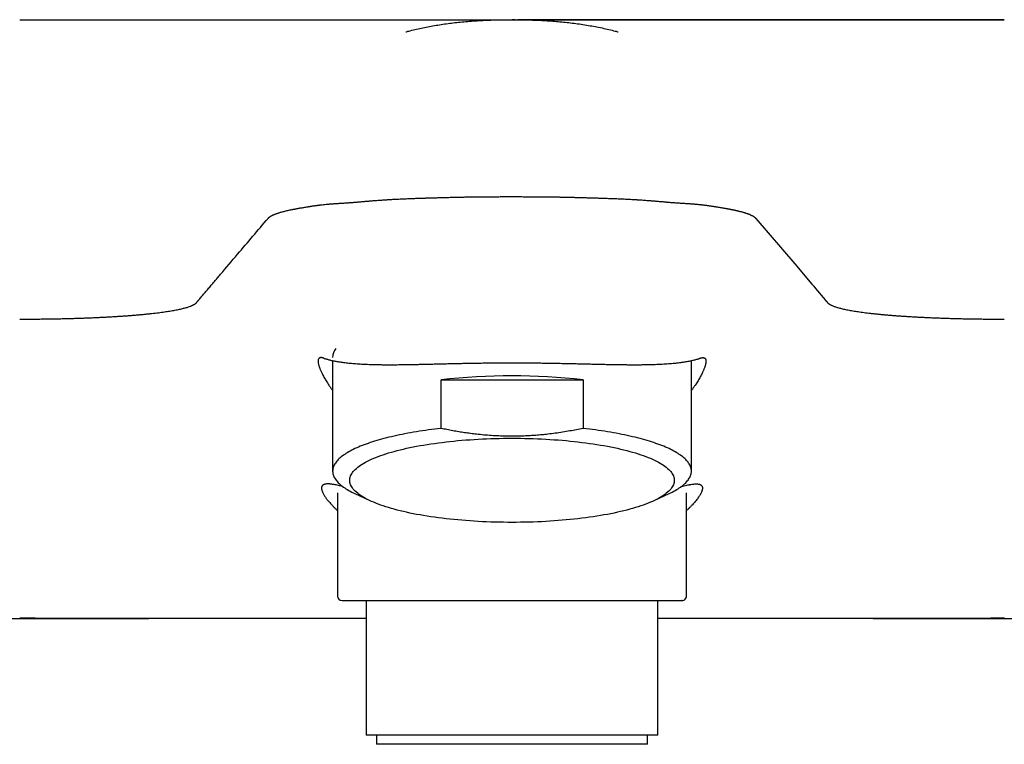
# Model space of a CAD drawing. Header units: millimetres. Extents: x 8 to 865, y 12 to 373.
# Tile 6 of 14: x 413 to 479, y 315 to 363. Entities that reach past the tile are written whole.
import ezdxf

# ---------------------------------------------------------------- set-up
doc = ezdxf.new("R2010")
doc.units = ezdxf.units.MM

msp = doc.modelspace()

# ---------------------------------------------------------------- linework, layer by layer
at = {"color": 7, "linetype": 'Continuous', "lineweight": 30}
for p, q in [((413.129, 363), (478.871, 363)), ((442.915, 362.998), (445.79, 362.996)), ((449.085, 362.998), (446.388, 362.996)), ((434.024, 340.229), (434.024, 332.847)), ((457.976, 332.847), (457.976, 340.229)), ((441.26, 335.699), (441.26, 338.954)), ((441.26, 338.954), (450.74, 338.954)), ((450.74, 338.954), (450.74, 335.699)), ((434.35, 331.406), (434.35, 324.5)), ((435.516, 331.345), (436.517, 330.875)), ((455.483, 330.875), (456.484, 331.345)), ((457.65, 324.5), (457.65, 331.403)), ((436.263, 324.2), (436.263, 315.2)), ((455.737, 315.2), (455.737, 324.2)), ((371.452, 323), (421.75, 323)), ((436.263, 323), (422.172, 323)), ((469.828, 323), (455.737, 323)), ((470.116, 323), (520.551, 323)), ((455.737, 315.2), (436.263, 315.2)), ((436.962, 315.2), (436.962, 314.6)), ((455.038, 314.6), (455.038, 315.2)), ((455.038, 314.6), (436.962, 314.6))]:
    msp.add_line(p, q, dxfattribs=at)
at = {"color": 7, "linetype": 'Continuous', "lineweight": 30, "flags": 128}
for points in [[(462.29, 349.727), (464.877, 346.683), (466.015, 345.343), (466.142, 345.193), (466.27, 345.043), (466.397, 344.892), (466.524, 344.742), (466.652, 344.591), (466.779, 344.441), (466.906, 344.291)], [(441.26, 335.699), (441.048, 335.675), (440.837, 335.65), (440.628, 335.623), (440.422, 335.596), (440.217, 335.567), (440.015, 335.537), (439.815, 335.507), (439.617, 335.475), (439.422, 335.443), (439.229, 335.409), (439.039, 335.374), (438.851, 335.339), (438.666, 335.303), (438.484, 335.265), (438.304, 335.227), (438.128, 335.188), (437.954, 335.148), (437.783, 335.107), (437.616, 335.065), (437.452, 335.022), (437.291, 334.979), (437.133, 334.935), (436.978, 334.89), (436.827, 334.844), (436.68, 334.797), (436.536, 334.75), (436.395, 334.702), (436.258, 334.654), (436.125, 334.604), (435.995, 334.554), (435.869, 334.504), (435.747, 334.452), (435.629, 334.4), (435.515, 334.348), (435.405, 334.295), (435.298, 334.241), (435.196, 334.187), (435.098, 334.133), (435.004, 334.078), (434.914, 334.022), (434.828, 333.966), (434.747, 333.91), (434.669, 333.853), (434.596, 333.796), (434.527, 333.738), (434.463, 333.68), (434.403, 333.622), (434.347, 333.563), (434.296, 333.505), (434.249, 333.446), (434.206, 333.386), (434.168, 333.327), (434.134, 333.267), (434.105, 333.208), (434.08, 333.148), (434.06, 333.088), (434.044, 333.028), (434.033, 332.967), (434.026, 332.907), (434.024, 332.847), (434.026, 332.787), (434.033, 332.726), (434.044, 332.666), (434.06, 332.606), (434.08, 332.546), (434.105, 332.486), (434.134, 332.426), (434.168, 332.367), (434.206, 332.307), (434.249, 332.248), (434.296, 332.189), (434.347, 332.13), (434.403, 332.072), (434.463, 332.014), (434.527, 331.956), (434.596, 331.898), (434.669, 331.841), (434.747, 331.784), (434.828, 331.728), (434.914, 331.672), (435.004, 331.616), (435.098, 331.561), (435.196, 331.507), (435.298, 331.452), (435.405, 331.399), (435.515, 331.346), (435.516, 331.345)], [(456.484, 331.345), (456.485, 331.346), (456.595, 331.399), (456.702, 331.452), (456.804, 331.507), (456.902, 331.561), (456.996, 331.616), (457.086, 331.672), (457.172, 331.728), (457.253, 331.784), (457.331, 331.841), (457.404, 331.898), (457.473, 331.956), (457.537, 332.014), (457.597, 332.072), (457.653, 332.13), (457.704, 332.189), (457.751, 332.248), (457.794, 332.307), (457.832, 332.367), (457.866, 332.426), (457.895, 332.486), (457.92, 332.546), (457.94, 332.606), (457.956, 332.666), (457.967, 332.726), (457.974, 332.787), (457.976, 332.847), (457.974, 332.907), (457.967, 332.967), (457.956, 333.028), (457.94, 333.088), (457.92, 333.148), (457.895, 333.208), (457.866, 333.267), (457.832, 333.327), (457.794, 333.386), (457.751, 333.446), (457.704, 333.505), (457.653, 333.563), (457.597, 333.622), (457.537, 333.68), (457.473, 333.738), (457.404, 333.796), (457.331, 333.853), (457.253, 333.91), (457.172, 333.966), (457.086, 334.022), (456.996, 334.078), (456.902, 334.133), (456.804, 334.187), (456.702, 334.241), (456.595, 334.295), (456.485, 334.348), (456.371, 334.4), (456.253, 334.452), (456.131, 334.504), (456.005, 334.554), (455.875, 334.604), (455.742, 334.654), (455.605, 334.702), (455.464, 334.75), (455.32, 334.797), (455.173, 334.844), (455.022, 334.89), (454.867, 334.935), (454.709, 334.979), (454.548, 335.022), (454.384, 335.065), (454.217, 335.107), (454.046, 335.148), (453.872, 335.188), (453.696, 335.227), (453.516, 335.265), (453.334, 335.303), (453.149, 335.339), (452.961, 335.374), (452.771, 335.409), (452.578, 335.443), (452.383, 335.475), (452.185, 335.507), (451.985, 335.537), (451.783, 335.567), (451.578, 335.596), (451.372, 335.623), (451.163, 335.65), (450.952, 335.675), (450.74, 335.699)], [(456.833, 332.234), (456.829, 332.16), (456.818, 332.087), (456.8, 332.013), (456.774, 331.94), (456.74, 331.867), (456.7, 331.794), (456.652, 331.722), (456.596, 331.649), (456.534, 331.578), (456.464, 331.506), (456.387, 331.436), (456.303, 331.365), (456.212, 331.296), (456.114, 331.227), (456.008, 331.158), (455.897, 331.091), (455.778, 331.024), (455.652, 330.958), (455.52, 330.893), (455.382, 330.829), (455.237, 330.766), (455.085, 330.703), (454.928, 330.642), (454.764, 330.582), (454.594, 330.523), (454.419, 330.465), (454.238, 330.409), (454.051, 330.354), (453.858, 330.3), (453.66, 330.247), (453.457, 330.196), (453.249, 330.146), (453.036, 330.097), (452.817, 330.05), (452.595, 330.005), (452.368, 329.961), (452.136, 329.918), (451.9, 329.877), (451.66, 329.838), (451.417, 329.8), (451.169, 329.764), (450.918, 329.73), (450.664, 329.698), (450.406, 329.667), (450.146, 329.638), (449.882, 329.611), (449.616, 329.585), (449.348, 329.561), (449.077, 329.54), (448.804, 329.52), (448.529, 329.502), (448.252, 329.485), (447.974, 329.471), (447.695, 329.458), (447.414, 329.448), (447.132, 329.439), (446.85, 329.433), (446.567, 329.428), (446.284, 329.425), (446, 329.424), (445.716, 329.425), (445.433, 329.428), (445.15, 329.433), (444.868, 329.439), (444.586, 329.448), (444.305, 329.458), (444.026, 329.471), (443.748, 329.485), (443.471, 329.502), (443.196, 329.52), (442.923, 329.54), (442.652, 329.561), (442.384, 329.585), (442.118, 329.611), (441.854, 329.638), (441.594, 329.667), (441.336, 329.698), (441.082, 329.73), (440.831, 329.764), (440.583, 329.8), (440.34, 329.838), (440.1, 329.877), (439.864, 329.918), (439.632, 329.961), (439.405, 330.005), (439.183, 330.05), (438.964, 330.097), (438.751, 330.146), (438.543, 330.196), (438.34, 330.247), (438.142, 330.3), (437.949, 330.354), (437.762, 330.409), (437.581, 330.465), (437.406, 330.523), (437.236, 330.582), (437.072, 330.642), (436.915, 330.703), (436.763, 330.766), (436.618, 330.829), (436.48, 330.893), (436.348, 330.958), (436.222, 331.024), (436.103, 331.091), (435.992, 331.158), (435.886, 331.227), (435.788, 331.296), (435.697, 331.365), (435.613, 331.436), (435.536, 331.506), (435.466, 331.578), (435.404, 331.649), (435.348, 331.722), (435.3, 331.794), (435.26, 331.867), (435.226, 331.94), (435.2, 332.013), (435.182, 332.087), (435.171, 332.16), (435.167, 332.234), (435.171, 332.307), (435.182, 332.381), (435.2, 332.454), (435.226, 332.527), (435.26, 332.6), (435.3, 332.673), (435.348, 332.746), (435.404, 332.818), (435.466, 332.89), (435.536, 332.961), (435.613, 333.032), (435.697, 333.102), (435.788, 333.172), (435.886, 333.241), (435.992, 333.309), (436.103, 333.376), (436.222, 333.443), (436.348, 333.509), (436.48, 333.574), (436.618, 333.639), (436.763, 333.702), (436.915, 333.764), (437.072, 333.825), (437.236, 333.885), (437.406, 333.944), (437.581, 334.002), (437.762, 334.058), (437.949, 334.114), (438.142, 334.168), (438.34, 334.22), (438.543, 334.272), (438.751, 334.322), (438.964, 334.37), (439.183, 334.417), (439.405, 334.463), (439.632, 334.507), (439.864, 334.549), (440.1, 334.59), (440.34, 334.629), (440.583, 334.667), (440.831, 334.703), (441.082, 334.737), (441.336, 334.77), (441.594, 334.8), (441.854, 334.829), (442.118, 334.857), (442.384, 334.882), (442.652, 334.906), (442.923, 334.928), (443.196, 334.948), (443.471, 334.966), (443.748, 334.982), (444.026, 334.996), (444.305, 335.009), (444.586, 335.019), (444.868, 335.028), (445.15, 335.035), (445.433, 335.04), (445.716, 335.042), (446, 335.043), (446.284, 335.042), (446.567, 335.04), (446.85, 335.035), (447.132, 335.028), (447.414, 335.019), (447.695, 335.009), (447.974, 334.996), (448.252, 334.982), (448.529, 334.966), (448.804, 334.948), (449.077, 334.928), (449.348, 334.906), (449.616, 334.882), (449.882, 334.857), (450.146, 334.829), (450.406, 334.8), (450.664, 334.77), (450.918, 334.737), (451.169, 334.703), (451.417, 334.667), (451.66, 334.629), (451.9, 334.59), (452.136, 334.549), (452.368, 334.507), (452.595, 334.463), (452.817, 334.417), (453.036, 334.37), (453.249, 334.322), (453.457, 334.272), (453.66, 334.22), (453.858, 334.168), (454.051, 334.114), (454.238, 334.058), (454.419, 334.002), (454.594, 333.944), (454.764, 333.885), (454.928, 333.825), (455.085, 333.764), (455.237, 333.702), (455.382, 333.639), (455.52, 333.574), (455.652, 333.509), (455.778, 333.443), (455.897, 333.376), (456.008, 333.309), (456.114, 333.241), (456.212, 333.172), (456.303, 333.102), (456.387, 333.032), (456.464, 332.961), (456.534, 332.89), (456.596, 332.818), (456.652, 332.746), (456.7, 332.673), (456.74, 332.6), (456.774, 332.527), (456.8, 332.454), (456.818, 332.381), (456.829, 332.307), (456.833, 332.234)]]:
    msp.add_lwpolyline(points, dxfattribs=at)
at = {"color": 7, "linetype": 'Continuous', "lineweight": 30}
for centre, radius, start, end in [((435.021, 340.414), 0.997, 141.54782, 178.08947), ((446, 295.088), 44.122, 83.83294, 96.16706), ((434.65, 324.5), 0.3, 180, 270), ((457.35, 324.5), 0.3, 270, 292.47091), ((457.345, 324.51), 0.311, 292.62641, 302.36932), ((457.35, 324.5), 0.3, 302.56629, 0)]:
    msp.add_arc(centre, radius, start, end, dxfattribs=at)
for points, knots in [([(413.129, 362.999), (413.31, 362.999), (413.671, 362.999), (414.212, 362.999), (414.755, 362.999), (415.299, 362.999), (415.843, 362.999), (416.367, 362.999), (416.87, 362.999), (417.352, 362.999), (417.736, 362.999), (418.023, 362.999), (418.213, 362.999), (418.403, 362.999), (418.594, 362.999), (418.784, 362.999), (419.088, 362.999), (419.505, 362.999), (420.033, 362.999), (420.56, 362.999), (421.085, 362.999), (421.608, 362.999), (422.093, 362.999), (422.539, 362.999), (422.947, 362.999), (423.353, 362.999), (423.759, 362.999), (424.164, 362.999), (424.621, 362.999), (425.129, 362.999), (425.685, 362.999), (426.235, 362.999), (426.781, 362.999), (427.321, 362.999), (427.846, 362.999), (428.356, 362.999), (428.851, 362.999), (429.342, 362.999), (429.827, 362.999), (430.306, 362.999), (430.779, 362.999), (431.244, 362.999), (431.703, 362.999), (432.154, 362.999), (432.547, 362.999), (432.884, 362.998), (433.168, 362.998), (433.448, 362.998), (433.726, 362.998), (434.001, 362.998), (434.314, 362.998), (434.665, 362.998), (435.049, 362.998), (435.425, 362.998), (435.792, 362.998), (436.151, 362.998), (436.464, 362.998), (436.733, 362.998), (436.961, 362.998), (437.184, 362.998), (437.404, 362.998), (437.621, 362.998), (437.833, 362.998), (438.078, 362.998), (438.351, 362.998), (438.65, 362.998), (438.939, 362.998), (439.219, 362.998), (439.488, 362.998), (439.719, 362.998), (439.915, 362.998), (440.08, 362.998), (440.239, 362.998), (440.395, 362.998), (440.546, 362.998), (440.692, 362.998), (440.858, 362.998), (441.04, 362.998), (441.235, 362.998), (441.418, 362.998), (441.591, 362.998), (441.752, 362.998), (441.897, 362.998), (442.026, 362.998), (442.141, 362.998), (442.226, 362.998), (442.286, 362.998), (442.324, 362.998), (442.361, 362.998), (442.396, 362.998), (442.43, 362.998), (442.472, 362.998), (442.519, 362.998), (442.57, 362.998), (442.616, 362.998), (442.657, 362.998), (442.689, 362.998), (442.716, 362.998), (442.738, 362.998), (442.757, 362.998), (442.772, 362.998), (442.784, 362.998), (442.793, 362.998), (442.797, 362.998), (442.798, 362.998), (442.8, 362.998), (442.801, 362.998), (442.803, 362.998), (442.813, 362.998), (442.823, 362.998), (442.834, 362.998), (442.838, 362.998), (442.842, 362.998), (442.853, 362.998), (442.862, 362.998), (442.87, 362.998), (442.87, 362.998), (442.871, 362.998), (442.872, 362.998), (442.873, 362.998), (442.874, 362.998), (442.876, 362.998), (442.879, 362.998), (442.882, 362.998), (442.885, 362.998), (442.888, 362.998), (442.892, 362.998), (442.896, 362.998), (442.9, 362.998), (442.904, 362.998), (442.908, 362.998), (442.911, 362.998), (442.913, 362.998), (442.914, 362.998), (442.915, 362.998)], [0, 0, 0, 0, 0.011649, 0.023326, 0.035034, 0.04678, 0.058567, 0.070402, 0.080859, 0.091359, 0.101907, 0.106064, 0.110229, 0.114402, 0.118583, 0.122772, 0.126971, 0.138689, 0.150423, 0.162177, 0.173954, 0.185759, 0.197596, 0.206921, 0.21627, 0.225644, 0.235046, 0.244478, 0.25394, 0.267183, 0.280421, 0.293657, 0.306898, 0.320149, 0.333413, 0.345937, 0.358481, 0.371051, 0.383649, 0.396236, 0.408795, 0.421331, 0.433847, 0.446348, 0.458838, 0.467012, 0.475184, 0.483355, 0.491527, 0.4997, 0.507877, 0.519871, 0.531825, 0.543741, 0.555624, 0.567478, 0.579306, 0.587259, 0.595204, 0.603141, 0.611072, 0.618998, 0.62692, 0.634839, 0.646839, 0.658795, 0.670713, 0.682597, 0.694452, 0.706281, 0.714236, 0.722182, 0.730123, 0.738058, 0.745989, 0.753918, 0.761846, 0.773809, 0.785736, 0.797631, 0.8095, 0.821347, 0.833177, 0.843577, 0.853972, 0.864364, 0.868447, 0.87253, 0.876614, 0.880698, 0.884784, 0.888871, 0.896202, 0.903373, 0.910383, 0.917235, 0.923825, 0.928759, 0.933918, 0.939302, 0.942979, 0.946754, 0.950157, 0.950608, 0.951061, 0.951515, 0.95197, 0.952426, 0.952884, 0.962069, 0.9639, 0.965739, 0.967587, 0.969151, 0.979832, 0.98035, 0.980577, 0.98085, 0.98117, 0.981537, 0.98195, 0.98311, 0.98453, 0.985703, 0.987008, 0.988447, 0.990018, 0.991512, 0.993527, 0.995302, 0.996837, 0.998132, 0.999186, 1, 1, 1, 1]), ([(438.902, 362.181), (438.969, 362.199), (439.175, 362.256), (439.523, 362.342), (439.949, 362.439), (440.383, 362.527), (440.824, 362.608), (441.273, 362.681), (441.73, 362.746), (442.194, 362.804), (442.673, 362.855), (443.167, 362.898), (443.677, 362.935), (444.194, 362.963), (444.719, 362.983), (445.252, 362.995), (445.61, 362.996), (445.79, 362.997)], [0, 0, 0, 0, 0.030081, 0.091992, 0.154743, 0.218353, 0.28284, 0.34822, 0.414506, 0.481712, 0.549849, 0.622241, 0.695675, 0.770161, 0.845707, 0.922318, 1, 1, 1, 1]), ([(445.79, 362.997), (445.792, 362.997), (445.794, 362.997), (445.808, 362.997), (445.826, 362.997), (445.844, 362.997), (445.863, 362.997), (445.889, 362.997), (445.923, 362.997), (445.961, 362.997), (445.987, 362.997), (446, 362.997)], [0, 0, 0, 0, 0.139014, 0.269053, 0.395664, 0.459653, 0.525018, 0.641672, 0.757104, 0.875304, 1, 1, 1, 1]), ([(446.21, 362.997), (446.208, 362.997), (446.206, 362.997), (446.192, 362.997), (446.17, 362.997), (446.145, 362.997), (446.121, 362.997), (446.099, 362.997), (446.072, 362.997), (446.039, 362.997), (446.013, 362.997), (446, 362.997)], [0, 0, 0, 0, 0.140225, 0.270647, 0.396889, 0.525129, 0.60403, 0.681536, 0.758781, 0.876566, 1, 1, 1, 1]), ([(446.21, 362.997), (446.382, 362.996), (446.724, 362.995), (447.233, 362.984), (447.735, 362.966), (448.23, 362.94), (448.718, 362.907), (449.199, 362.867), (449.672, 362.819), (450.146, 362.762), (450.618, 362.697), (451.091, 362.622), (451.554, 362.539), (452.01, 362.448), (452.456, 362.347), (452.819, 362.258), (453.031, 362.199), (453.099, 362.18)], [0, 0, 0, 0, 0.074162, 0.147348, 0.219562, 0.290811, 0.361101, 0.430438, 0.498831, 0.566291, 0.635973, 0.704656, 0.772358, 0.839094, 0.904885, 0.969754, 1, 1, 1, 1]), ([(478.871, 362.999), (478.69, 362.999), (478.329, 362.999), (477.788, 362.999), (477.245, 362.999), (476.701, 362.999), (476.156, 362.999), (475.621, 362.999), (475.095, 362.999), (474.579, 362.999), (474.062, 362.999), (473.544, 362.999), (473.113, 362.999), (472.771, 362.999), (472.517, 362.999), (472.263, 362.999), (472.009, 362.999), (471.756, 362.999), (471.504, 362.999), (471.181, 362.999), (470.789, 362.999), (470.329, 362.999), (469.858, 362.999), (469.379, 362.999), (468.89, 362.999), (468.402, 362.999), (467.916, 362.999), (467.453, 362.999), (467.011, 362.999), (466.593, 362.999), (466.177, 362.999), (465.765, 362.999), (465.355, 362.999), (464.948, 362.999), (464.545, 362.999), (464.109, 362.999), (463.644, 362.999), (463.149, 362.999), (462.658, 362.999), (462.173, 362.999), (461.693, 362.999), (461.221, 362.999), (460.755, 362.999), (460.297, 362.999), (459.846, 362.999), (459.405, 362.999), (458.973, 362.998), (458.551, 362.998), (458.135, 362.998), (457.73, 362.998), (457.335, 362.998), (456.951, 362.998), (456.575, 362.998), (456.207, 362.998), (455.848, 362.998), (455.504, 362.998), (455.175, 362.998), (454.859, 362.998), (454.551, 362.998), (454.251, 362.998), (453.965, 362.998), (453.692, 362.998), (453.434, 362.998), (453.183, 362.998), (452.94, 362.998), (452.704, 362.998), (452.475, 362.998), (452.246, 362.998), (452.018, 362.998), (451.791, 362.998), (451.574, 362.998), (451.365, 362.998), (451.163, 362.998), (450.968, 362.998), (450.78, 362.998), (450.603, 362.998), (450.436, 362.998), (450.279, 362.998), (450.132, 362.998), (450.005, 362.998), (449.896, 362.998), (449.802, 362.998), (449.714, 362.998), (449.632, 362.998), (449.556, 362.998), (449.487, 362.998), (449.43, 362.998), (449.386, 362.998), (449.352, 362.998), (449.321, 362.998), (449.294, 362.998), (449.268, 362.998), (449.25, 362.998), (449.236, 362.998), (449.228, 362.998), (449.219, 362.998), (449.211, 362.998), (449.204, 362.998), (449.196, 362.998), (449.189, 362.998), (449.182, 362.998), (449.174, 362.998), (449.168, 362.998), (449.161, 362.998), (449.155, 362.998), (449.149, 362.998), (449.143, 362.998), (449.136, 362.998), (449.129, 362.998), (449.111, 362.998), (449.097, 362.998), (449.085, 362.998)], [0, 0, 0, 0, 0.011651, 0.023329, 0.035039, 0.046785, 0.058573, 0.070407, 0.081613, 0.092868, 0.104176, 0.115543, 0.126971, 0.132596, 0.138224, 0.143855, 0.149491, 0.15513, 0.160774, 0.166424, 0.176796, 0.18719, 0.197608, 0.2088, 0.220026, 0.231289, 0.242593, 0.25394, 0.263877, 0.273809, 0.283739, 0.293668, 0.303599, 0.313534, 0.323475, 0.333425, 0.345947, 0.358489, 0.371055, 0.38365, 0.396241, 0.408804, 0.421342, 0.433859, 0.446361, 0.45885, 0.471108, 0.483363, 0.495618, 0.507877, 0.519875, 0.531832, 0.543751, 0.555635, 0.56749, 0.579318, 0.590449, 0.601563, 0.612664, 0.623755, 0.634839, 0.645131, 0.655389, 0.665618, 0.67582, 0.685998, 0.696154, 0.706292, 0.717426, 0.728544, 0.739651, 0.75075, 0.761845, 0.773334, 0.784789, 0.796213, 0.807612, 0.818989, 0.830349, 0.841696, 0.850606, 0.859513, 0.868419, 0.877326, 0.886237, 0.895379, 0.904395, 0.910145, 0.915784, 0.921273, 0.926685, 0.932377, 0.938347, 0.940671, 0.943036, 0.94544, 0.947884, 0.950367, 0.95289, 0.955111, 0.957992, 0.960673, 0.963153, 0.965432, 0.968505, 0.971629, 0.974763, 0.977896, 0.98103, 0.984321, 1, 1, 1, 1]), ([(435.571, 350.813), (435.59, 350.815), (435.632, 350.818), (435.7, 350.824), (435.779, 350.832), (435.869, 350.84), (435.97, 350.848), (436.082, 350.858), (436.18, 350.867), (436.26, 350.874), (436.321, 350.879), (436.383, 350.884), (436.448, 350.889), (436.515, 350.895), (436.584, 350.9), (436.685, 350.909), (436.815, 350.919), (436.98, 350.932), (437.144, 350.944), (437.305, 350.955), (437.457, 350.966), (437.583, 350.974), (437.685, 350.98), (437.768, 350.985), (437.853, 350.99), (437.941, 350.996), (438.055, 351.002), (438.196, 351.009), (438.364, 351.018), (438.543, 351.026), (438.733, 351.035), (438.926, 351.043), (439.116, 351.051), (439.333, 351.059), (439.58, 351.068), (439.851, 351.077), (440.065, 351.084), (440.19, 351.088), (440.237, 351.09), (440.251, 351.09), (440.266, 351.091), (440.28, 351.091), (440.295, 351.091), (440.325, 351.092), (440.375, 351.094), (440.449, 351.096), (440.533, 351.099), (440.628, 351.102), (440.734, 351.105), (440.851, 351.108), (440.979, 351.112), (441.113, 351.116), (441.252, 351.12), (441.396, 351.124), (441.548, 351.128), (441.706, 351.132), (441.862, 351.136), (442.011, 351.14), (442.159, 351.143), (442.305, 351.146), (442.449, 351.149), (442.581, 351.152), (442.701, 351.154), (442.811, 351.156), (442.9, 351.158), (442.97, 351.159), (443.024, 351.16), (443.078, 351.161), (443.134, 351.162), (443.196, 351.162), (443.262, 351.163), (443.352, 351.165), (443.47, 351.166), (443.619, 351.168), (443.78, 351.17), (443.955, 351.172), (444.119, 351.173), (444.27, 351.174), (444.405, 351.175), (444.542, 351.176), (444.678, 351.177), (444.809, 351.177), (444.957, 351.178), (445.118, 351.179), (445.292, 351.179), (445.455, 351.179), (445.607, 351.18), (445.748, 351.18), (445.878, 351.18), (445.96, 351.18), (446, 351.18)], [0, 0, 0, 0, 0.006531, 0.014235, 0.02311, 0.033156, 0.04437, 0.056751, 0.070298, 0.076628, 0.083182, 0.089962, 0.096967, 0.104196, 0.111651, 0.119016, 0.136579, 0.15327, 0.171181, 0.187969, 0.203638, 0.218188, 0.226763, 0.234896, 0.243439, 0.252487, 0.261872, 0.277827, 0.294672, 0.312408, 0.331033, 0.350549, 0.369101, 0.386605, 0.413559, 0.440514, 0.464235, 0.474674, 0.476041, 0.477407, 0.478774, 0.480141, 0.481508, 0.482875, 0.488758, 0.49565, 0.503551, 0.512462, 0.522382, 0.533312, 0.545252, 0.558202, 0.570692, 0.583997, 0.598118, 0.612979, 0.627431, 0.641117, 0.654035, 0.668137, 0.681195, 0.693208, 0.704177, 0.7141, 0.722978, 0.728368, 0.733283, 0.737724, 0.742863, 0.748483, 0.754466, 0.760815, 0.77303, 0.786403, 0.800934, 0.816623, 0.833471, 0.84513, 0.857286, 0.86988, 0.882035, 0.893771, 0.905088, 0.921597, 0.937123, 0.951665, 0.965225, 0.9778, 0.989392, 1, 1, 1, 1]), ([(446, 351.18), (446.042, 351.18), (446.13, 351.18), (446.268, 351.18), (446.419, 351.18), (446.582, 351.179), (446.758, 351.179), (446.931, 351.178), (447.1, 351.178), (447.264, 351.177), (447.435, 351.176), (447.608, 351.175), (447.779, 351.174), (447.95, 351.172), (448.121, 351.171), (448.29, 351.169), (448.446, 351.167), (448.59, 351.165), (448.712, 351.164), (448.815, 351.162), (448.898, 351.161), (448.976, 351.16), (449.054, 351.158), (449.143, 351.157), (449.245, 351.155), (449.36, 351.153), (449.486, 351.15), (449.624, 351.148), (449.773, 351.144), (449.901, 351.142), (450.005, 351.139), (450.081, 351.137), (450.16, 351.135), (450.241, 351.133), (450.319, 351.131), (450.424, 351.129), (450.552, 351.125), (450.711, 351.121), (450.869, 351.117), (451.025, 351.112), (451.173, 351.108), (451.307, 351.104), (451.428, 351.1), (451.512, 351.097), (451.566, 351.096), (451.593, 351.095), (451.62, 351.094), (451.646, 351.093), (451.672, 351.092), (451.799, 351.088), (452.027, 351.081), (452.354, 351.07), (452.679, 351.058), (452.999, 351.046), (453.325, 351.033), (453.655, 351.017), (453.904, 351.004), (454.064, 350.995), (454.138, 350.991), (454.206, 350.987), (454.269, 350.983), (454.328, 350.98), (454.388, 350.976), (454.477, 350.97), (454.597, 350.962), (454.752, 350.951), (454.917, 350.939), (455.056, 350.929), (455.169, 350.92), (455.252, 350.914), (455.339, 350.907), (455.431, 350.899), (455.525, 350.892), (455.616, 350.884), (455.714, 350.876), (455.816, 350.867), (455.922, 350.858), (456.019, 350.85), (456.107, 350.842), (456.188, 350.835), (456.259, 350.828), (456.323, 350.822), (456.379, 350.817), (456.413, 350.814), (456.429, 350.813)], [0, 0, 0, 0, 0.011232, 0.023575, 0.037031, 0.051599, 0.067279, 0.084071, 0.098044, 0.112703, 0.128047, 0.144002, 0.15931, 0.173821, 0.190181, 0.205392, 0.219456, 0.232373, 0.244141, 0.252584, 0.260318, 0.266703, 0.273643, 0.281525, 0.290914, 0.301362, 0.312869, 0.325435, 0.339059, 0.353741, 0.360536, 0.367536, 0.374741, 0.38215, 0.389765, 0.396359, 0.411061, 0.425168, 0.440479, 0.455023, 0.468801, 0.481813, 0.49263, 0.502854, 0.505434, 0.507973, 0.510472, 0.51293, 0.515347, 0.517724, 0.548925, 0.580122, 0.611318, 0.64251, 0.673321, 0.707001, 0.740465, 0.747948, 0.75542, 0.762881, 0.768772, 0.774647, 0.780747, 0.787072, 0.801969, 0.817984, 0.83512, 0.853378, 0.861941, 0.870732, 0.87975, 0.889877, 0.900178, 0.91004, 0.919462, 0.931913, 0.943502, 0.954226, 0.964085, 0.973077, 0.981065, 0.988215, 0.994527, 1, 1, 1, 1]), ([(429.71, 349.727), (429.712, 349.728), (429.714, 349.732), (429.719, 349.737), (429.725, 349.743), (429.732, 349.75), (429.74, 349.758), (429.75, 349.768), (429.761, 349.778), (429.775, 349.79), (429.79, 349.802), (429.808, 349.816), (429.828, 349.83), (429.851, 349.846), (429.877, 349.863), (429.908, 349.882), (429.944, 349.902), (429.984, 349.923), (430.03, 349.945), (430.079, 349.968), (430.133, 349.991), (430.191, 350.015), (430.247, 350.036), (430.3, 350.055), (430.335, 350.067), (430.357, 350.075), (430.365, 350.078), (430.371, 350.08), (430.378, 350.082), (430.384, 350.084), (430.391, 350.086), (430.425, 350.097), (430.491, 350.118), (430.595, 350.149), (430.71, 350.181), (430.836, 350.213), (430.969, 350.245), (431.102, 350.276), (431.235, 350.304), (431.333, 350.324), (431.398, 350.337), (431.428, 350.343), (431.459, 350.349), (431.49, 350.355), (431.521, 350.36), (431.552, 350.366), (431.608, 350.377), (431.69, 350.392), (431.803, 350.412), (431.923, 350.433), (432.047, 350.454), (432.172, 350.475), (432.265, 350.491), (432.328, 350.501), (432.358, 350.506), (432.391, 350.511), (432.427, 350.517), (432.466, 350.523), (432.504, 350.529), (432.562, 350.538), (432.638, 350.549), (432.732, 350.563), (432.82, 350.576), (432.904, 350.588), (432.982, 350.598), (433.053, 350.608), (433.116, 350.616), (433.171, 350.623), (433.227, 350.63), (433.266, 350.635), (433.291, 350.638), (433.297, 350.638), (433.303, 350.639), (433.309, 350.64), (433.315, 350.64), (433.32, 350.641), (433.384, 350.648), (433.506, 350.662), (433.636, 350.674), (433.712, 350.681), (433.735, 350.683), (433.757, 350.685), (433.78, 350.687), (433.802, 350.689), (433.823, 350.691), (433.852, 350.693), (433.889, 350.696), (433.941, 350.7), (434.004, 350.705), (434.079, 350.71), (434.162, 350.716), (434.255, 350.722), (434.355, 350.728), (434.458, 350.735), (434.572, 350.742), (434.695, 350.75), (434.826, 350.758), (434.952, 350.766), (435.071, 350.774), (435.184, 350.782), (435.29, 350.79), (435.389, 350.798), (435.482, 350.805), (435.542, 350.81), (435.571, 350.813)], [0, 0, 0, 0, 0.003432, 0.007615, 0.012546, 0.01822, 0.024633, 0.031779, 0.040095, 0.04921, 0.059116, 0.069805, 0.081265, 0.093489, 0.106464, 0.121593, 0.137603, 0.15448, 0.172207, 0.190768, 0.208831, 0.227594, 0.247044, 0.260251, 0.273748, 0.276777, 0.278509, 0.280241, 0.281972, 0.283702, 0.285431, 0.287159, 0.311595, 0.335837, 0.363157, 0.390247, 0.417116, 0.443774, 0.467068, 0.490214, 0.49539, 0.500559, 0.505722, 0.510877, 0.516026, 0.521167, 0.526302, 0.543077, 0.56058, 0.578805, 0.597744, 0.614997, 0.632795, 0.636864, 0.640961, 0.645085, 0.650309, 0.655582, 0.660743, 0.665791, 0.678634, 0.690695, 0.70198, 0.712495, 0.722244, 0.731231, 0.738512, 0.745209, 0.751322, 0.758503, 0.759246, 0.759976, 0.760694, 0.761399, 0.762091, 0.762771, 0.763437, 0.784799, 0.805404, 0.807941, 0.810467, 0.81298, 0.815482, 0.817973, 0.820451, 0.822687, 0.82741, 0.832829, 0.839984, 0.84807, 0.857087, 0.86703, 0.877898, 0.888908, 0.89941, 0.913496, 0.926864, 0.939517, 0.951459, 0.962692, 0.973036, 0.982701, 0.991689, 1, 1, 1, 1]), ([(456.429, 350.813), (456.461, 350.81), (456.526, 350.804), (456.627, 350.796), (456.735, 350.788), (456.851, 350.78), (456.974, 350.771), (457.097, 350.763), (457.222, 350.755), (457.346, 350.747), (457.465, 350.739), (457.579, 350.732), (457.684, 350.726), (457.783, 350.719), (457.872, 350.713), (457.951, 350.708), (458.02, 350.703), (458.072, 350.699), (458.108, 350.696), (458.131, 350.694), (458.155, 350.692), (458.181, 350.69), (458.211, 350.688), (458.242, 350.685), (458.301, 350.68), (458.386, 350.672), (458.493, 350.662), (458.566, 350.654), (458.606, 350.649), (458.618, 350.648), (458.629, 350.647), (458.64, 350.646), (458.651, 350.644), (458.662, 350.643), (458.687, 350.64), (458.726, 350.636), (458.784, 350.629), (458.848, 350.621), (458.919, 350.611), (458.997, 350.601), (459.081, 350.59), (459.173, 350.577), (459.271, 350.563), (459.375, 350.547), (459.457, 350.535), (459.513, 350.526), (459.544, 350.521), (459.574, 350.517), (459.601, 350.512), (459.644, 350.505), (459.722, 350.493), (459.838, 350.474), (459.971, 350.451), (460.088, 350.431), (460.19, 350.413), (460.273, 350.398), (460.33, 350.388), (460.36, 350.382), (460.369, 350.381), (460.377, 350.379), (460.386, 350.378), (460.394, 350.376), (460.403, 350.375), (460.421, 350.371), (460.451, 350.366), (460.494, 350.357), (460.542, 350.348), (460.595, 350.338), (460.652, 350.326), (460.714, 350.314), (460.775, 350.301), (460.834, 350.289), (460.891, 350.276), (460.95, 350.263), (461.011, 350.25), (461.07, 350.236), (461.126, 350.222), (461.189, 350.207), (461.259, 350.189), (461.335, 350.168), (461.405, 350.149), (461.467, 350.131), (461.521, 350.114), (461.567, 350.1), (461.601, 350.089), (461.62, 350.083), (461.627, 350.08), (461.629, 350.08), (461.63, 350.079), (461.632, 350.079), (461.634, 350.078), (461.636, 350.077), (461.663, 350.068), (461.714, 350.051), (461.783, 350.025), (461.846, 350), (461.903, 349.976), (461.955, 349.953), (462, 349.931), (462.04, 349.911), (462.075, 349.891), (462.106, 349.873), (462.134, 349.856), (462.158, 349.84), (462.179, 349.825), (462.198, 349.812), (462.214, 349.799), (462.228, 349.787), (462.241, 349.776), (462.252, 349.766), (462.261, 349.757), (462.269, 349.749), (462.276, 349.742), (462.281, 349.736), (462.286, 349.731), (462.288, 349.728), (462.29, 349.727)], [0, 0, 0, 0, 0.009022, 0.01883, 0.029428, 0.040816, 0.052998, 0.065977, 0.078059, 0.090764, 0.104094, 0.115008, 0.12646, 0.137244, 0.146625, 0.155112, 0.162701, 0.169392, 0.172103, 0.174633, 0.17698, 0.179997, 0.183475, 0.186977, 0.190501, 0.203017, 0.215817, 0.227317, 0.228622, 0.229929, 0.23124, 0.232553, 0.233869, 0.235188, 0.23651, 0.242463, 0.249304, 0.257036, 0.265662, 0.275185, 0.285612, 0.296946, 0.309533, 0.32309, 0.337627, 0.341629, 0.3457, 0.349841, 0.354031, 0.356721, 0.367379, 0.386081, 0.405231, 0.424839, 0.438035, 0.451438, 0.463404, 0.464758, 0.466113, 0.467471, 0.46883, 0.470192, 0.471555, 0.472921, 0.47906, 0.486121, 0.494112, 0.503036, 0.512902, 0.523717, 0.535489, 0.545417, 0.555948, 0.567087, 0.57884, 0.591214, 0.602458, 0.612856, 0.63048, 0.647364, 0.663498, 0.678872, 0.691764, 0.704051, 0.714359, 0.718743, 0.719229, 0.719714, 0.720198, 0.720681, 0.721162, 0.721643, 0.722122, 0.743594, 0.764326, 0.784304, 0.803512, 0.821935, 0.839558, 0.855428, 0.87056, 0.884943, 0.898564, 0.911411, 0.922855, 0.933585, 0.943594, 0.952872, 0.961413, 0.969209, 0.976253, 0.982539, 0.988061, 0.992815, 0.996795, 1, 1, 1, 1]), ([(425.094, 344.291), (425.162, 344.372), (425.3, 344.534), (425.506, 344.778), (425.713, 345.022), (425.919, 345.265), (426.126, 345.509), (426.332, 345.752), (426.849, 346.361), (427.975, 347.686), (429.033, 348.93), (429.71, 349.727)], [0, 0, 0, 0, 0.044826, 0.089637, 0.134453, 0.179249, 0.224037, 0.268829, 0.313624, 0.560023, 1, 1, 1, 1]), ([(413.13, 343), (413.258, 343), (413.514, 343), (413.898, 343.002), (414.281, 343.005), (414.662, 343.009), (415.043, 343.014), (415.422, 343.02), (415.788, 343.027), (416.141, 343.035), (416.481, 343.044), (416.819, 343.054), (417.153, 343.065), (417.484, 343.077), (417.808, 343.089), (418.126, 343.102), (418.436, 343.117), (418.742, 343.132), (419.044, 343.148), (419.34, 343.165), (419.63, 343.182), (419.915, 343.201), (420.194, 343.22), (420.467, 343.241), (420.733, 343.262), (420.993, 343.284), (421.245, 343.306), (421.49, 343.33), (421.728, 343.354), (421.957, 343.379), (422.179, 343.404), (422.393, 343.43), (422.599, 343.457), (422.796, 343.484), (422.984, 343.512), (423.164, 343.541), (423.335, 343.57), (423.498, 343.599), (423.652, 343.629), (423.797, 343.659), (423.933, 343.69), (424.061, 343.721), (424.184, 343.753), (424.301, 343.787), (424.411, 343.822), (424.511, 343.857), (424.589, 343.889), (424.65, 343.916), (424.698, 343.938), (424.742, 343.961), (424.782, 343.983), (424.815, 344.004), (424.841, 344.023), (424.862, 344.039), (424.881, 344.055), (424.894, 344.067), (424.904, 344.076), (424.911, 344.083), (424.918, 344.089), (424.925, 344.097), (424.932, 344.105), (424.941, 344.114), (424.95, 344.124), (424.959, 344.135), (424.97, 344.146), (424.981, 344.159), (424.992, 344.172), (425.003, 344.185), (425.014, 344.197), (425.028, 344.214), (425.045, 344.233), (425.063, 344.255), (425.076, 344.269), (425.082, 344.277)], [0, 0, 0, 0, 0.019324, 0.038647, 0.05797, 0.077292, 0.096614, 0.115937, 0.135261, 0.152975, 0.170689, 0.188403, 0.206115, 0.223828, 0.241541, 0.258794, 0.276048, 0.2933, 0.310553, 0.327805, 0.345057, 0.36231, 0.379563, 0.396817, 0.414071, 0.431324, 0.448576, 0.465827, 0.483077, 0.500328, 0.51758, 0.534833, 0.552088, 0.569345, 0.586603, 0.603862, 0.621122, 0.638379, 0.655632, 0.672877, 0.69011, 0.70733, 0.724547, 0.743453, 0.762379, 0.781339, 0.800345, 0.812311, 0.824229, 0.836021, 0.847774, 0.859761, 0.868364, 0.876913, 0.885125, 0.892736, 0.896015, 0.899348, 0.902842, 0.906605, 0.910744, 0.915367, 0.920565, 0.926295, 0.932446, 0.938905, 0.945561, 0.952301, 0.959014, 0.965593, 0.97726, 0.98864, 1, 1, 1, 1]), ([(425.082, 344.277), (425.084, 344.278), (425.088, 344.282), (425.092, 344.288), (425.094, 344.291)], [0, 0, 0, 0, 0.501032, 1, 1, 1, 1]), ([(466.918, 344.277), (466.918, 344.277), (466.916, 344.278), (466.914, 344.28), (466.912, 344.282), (466.91, 344.284), (466.908, 344.287), (466.907, 344.289), (466.906, 344.291)], [0, 0, 0, 0, 0.125196, 0.292189, 0.500981, 0.667133, 0.83344, 1, 1, 1, 1]), ([(466.918, 344.277), (466.923, 344.27), (466.934, 344.258), (466.95, 344.239), (466.967, 344.219), (466.983, 344.201), (466.998, 344.183), (467.012, 344.167), (467.026, 344.152), (467.038, 344.138), (467.049, 344.125), (467.058, 344.115), (467.066, 344.106), (467.074, 344.098), (467.082, 344.09), (467.09, 344.082), (467.099, 344.073), (467.109, 344.064), (467.122, 344.053), (467.137, 344.04), (467.153, 344.027), (467.171, 344.014), (467.196, 343.997), (467.231, 343.976), (467.283, 343.948), (467.345, 343.917), (467.422, 343.884), (467.508, 343.85), (467.603, 343.817), (467.707, 343.785), (467.819, 343.752), (467.939, 343.721), (468.067, 343.69), (468.203, 343.659), (468.348, 343.629), (468.502, 343.599), (468.665, 343.57), (468.836, 343.541), (469.016, 343.512), (469.204, 343.484), (469.402, 343.457), (469.607, 343.43), (469.821, 343.404), (470.043, 343.378), (470.272, 343.354), (470.51, 343.33), (470.755, 343.306), (471.007, 343.284), (471.267, 343.262), (471.533, 343.241), (471.806, 343.22), (472.085, 343.201), (472.37, 343.182), (472.661, 343.165), (472.957, 343.148), (473.258, 343.132), (473.564, 343.117), (473.874, 343.102), (474.202, 343.089), (474.546, 343.075), (474.908, 343.063), (475.273, 343.051), (475.643, 343.041), (476.015, 343.032), (476.39, 343.024), (476.757, 343.017), (477.116, 343.012), (477.465, 343.007), (477.815, 343.004), (478.167, 343.002), (478.518, 343), (478.753, 343), (478.871, 343)], [0, 0, 0, 0, 0.009841, 0.01967, 0.029661, 0.039986, 0.048354, 0.056746, 0.064947, 0.072739, 0.078532, 0.083813, 0.088517, 0.092721, 0.096532, 0.101107, 0.105432, 0.109746, 0.11596, 0.122546, 0.12936, 0.136256, 0.143093, 0.156175, 0.16909, 0.186769, 0.204572, 0.222339, 0.240068, 0.257769, 0.275452, 0.29267, 0.30989, 0.327123, 0.344368, 0.36162, 0.378878, 0.396137, 0.413397, 0.430655, 0.447911, 0.465166, 0.48242, 0.499672, 0.516923, 0.534173, 0.551424, 0.568676, 0.585929, 0.603183, 0.620436, 0.63769, 0.654943, 0.672195, 0.689447, 0.706699, 0.723952, 0.741206, 0.758459, 0.777782, 0.797105, 0.816428, 0.835752, 0.855076, 0.8744, 0.893724, 0.911436, 0.929148, 0.94686, 0.964573, 0.982287, 1, 1, 1, 1]), ([(433.117, 340.384), (433.116, 340.383), (433.105, 340.375), (433.092, 340.358), (433.077, 340.333), (433.066, 340.307), (433.058, 340.278), (433.051, 340.238), (433.048, 340.183), (433.054, 340.108), (433.067, 340.025), (433.089, 339.931), (433.121, 339.828), (433.156, 339.728), (433.193, 339.635), (433.229, 339.55), (433.27, 339.461), (433.318, 339.362), (433.374, 339.251), (433.441, 339.127), (433.514, 339), (433.592, 338.868), (433.677, 338.734), (433.773, 338.587), (433.882, 338.428), (433.968, 338.306), (434.018, 338.241), (434.024, 338.233)], [0, 0, 0, 0, 0.008044, 0.045817, 0.074438, 0.103059, 0.131737, 0.160416, 0.2116, 0.262804, 0.313989, 0.365898, 0.417829, 0.46974, 0.505564, 0.541388, 0.577301, 0.613214, 0.658202, 0.7032, 0.74819, 0.79348, 0.838778, 0.88407, 0.93828, 0.992501, 1, 1, 1, 1]), ([(433.433, 340.395), (433.419, 340.399), (433.392, 340.407), (433.353, 340.416), (433.317, 340.422), (433.279, 340.427), (433.24, 340.428), (433.202, 340.424), (433.168, 340.414), (433.144, 340.405), (433.134, 340.397), (433.132, 340.395)], [0, 0, 0, 0, 0.103226, 0.206451, 0.309817, 0.413183, 0.5522, 0.691242, 0.830257, 0.970252, 1, 1, 1, 1]), ([(433.426, 340.391), (433.451, 340.383), (433.5, 340.367), (433.583, 340.34), (433.674, 340.314), (433.774, 340.287), (433.882, 340.26), (433.997, 340.234), (434.118, 340.208), (434.245, 340.184), (434.377, 340.161), (434.518, 340.139), (434.671, 340.117), (434.835, 340.095), (435.006, 340.075), (435.184, 340.057), (435.367, 340.04), (435.556, 340.025), (435.752, 340.011), (435.952, 339.999), (436.155, 339.989), (436.36, 339.98), (436.574, 339.973), (436.794, 339.967), (437.022, 339.962), (437.262, 339.958), (437.515, 339.956), (437.78, 339.955), (438.052, 339.956), (438.315, 339.957), (438.568, 339.96), (438.81, 339.963), (439.074, 339.967), (439.36, 339.972), (439.671, 339.978), (439.986, 339.985), (440.307, 339.992), (440.632, 340), (440.949, 340.007), (441.258, 340.015), (441.558, 340.022), (441.861, 340.029), (442.187, 340.036), (442.536, 340.043), (442.909, 340.051), (443.285, 340.058), (443.663, 340.064), (444.038, 340.069), (444.408, 340.074), (444.773, 340.077), (445.139, 340.08), (445.466, 340.082), (445.753, 340.083), (445.918, 340.083), (446, 340.083)], [0, 0, 0, 0, 0.017923, 0.035849, 0.053774, 0.072655, 0.091542, 0.110429, 0.129311, 0.147553, 0.165797, 0.184039, 0.20366, 0.223287, 0.242914, 0.262535, 0.281679, 0.300829, 0.319979, 0.339123, 0.357404, 0.375688, 0.393968, 0.41258, 0.431195, 0.449808, 0.469925, 0.49005, 0.510175, 0.530292, 0.547171, 0.564052, 0.58093, 0.601511, 0.622109, 0.642715, 0.663321, 0.683919, 0.704499, 0.722855, 0.741217, 0.759578, 0.777934, 0.799934, 0.821949, 0.84397, 0.865985, 0.887986, 0.908937, 0.929897, 0.950857, 0.971808, 0.985904, 1, 1, 1, 1]), ([(446, 340.083), (446.097, 340.083), (446.292, 340.083), (446.583, 340.082), (446.895, 340.08), (447.228, 340.078), (447.579, 340.074), (447.93, 340.07), (448.279, 340.065), (448.644, 340.059), (449.025, 340.052), (449.419, 340.044), (449.811, 340.036), (450.18, 340.028), (450.526, 340.02), (450.851, 340.012), (451.173, 340.004), (451.493, 339.997), (451.811, 339.989), (452.124, 339.982), (452.432, 339.976), (452.738, 339.97), (453.041, 339.965), (453.342, 339.961), (453.636, 339.958), (453.92, 339.956), (454.193, 339.955), (454.455, 339.956), (454.712, 339.958), (454.964, 339.962), (455.21, 339.967), (455.449, 339.973), (455.682, 339.982), (455.909, 339.992), (456.13, 340.004), (456.345, 340.017), (456.553, 340.033), (456.748, 340.05), (456.931, 340.068), (457.102, 340.087), (457.266, 340.108), (457.42, 340.13), (457.565, 340.152), (457.701, 340.175), (457.831, 340.199), (457.954, 340.223), (458.072, 340.249), (458.182, 340.276), (458.286, 340.302), (458.384, 340.329), (458.462, 340.353), (458.526, 340.374), (458.558, 340.385), (458.574, 340.391)], [0, 0, 0, 0, 0.016645, 0.033293, 0.049938, 0.07012, 0.090314, 0.110511, 0.130705, 0.150886, 0.174163, 0.197451, 0.220739, 0.244015, 0.263929, 0.283846, 0.303759, 0.323974, 0.344201, 0.364432, 0.384659, 0.404873, 0.425675, 0.446486, 0.467297, 0.488099, 0.507913, 0.527731, 0.547545, 0.567651, 0.587769, 0.60789, 0.628008, 0.648114, 0.668782, 0.689458, 0.710134, 0.730802, 0.750098, 0.7694, 0.788703, 0.807999, 0.826421, 0.844845, 0.863266, 0.881974, 0.900685, 0.919393, 0.938512, 0.957634, 0.976755, 0.988377, 1, 1, 1, 1]), ([(458.885, 340.382), (458.886, 340.382), (458.895, 340.375), (458.907, 340.359), (458.922, 340.335), (458.933, 340.31), (458.941, 340.281), (458.947, 340.25), (458.95, 340.216), (458.951, 340.18), (458.949, 340.141), (458.944, 340.094), (458.935, 340.039), (458.921, 339.973), (458.902, 339.902), (458.879, 339.827), (458.851, 339.747), (458.821, 339.67), (458.791, 339.597), (458.761, 339.528), (458.728, 339.457), (458.687, 339.371), (458.634, 339.267), (458.569, 339.145), (458.497, 339.019), (458.42, 338.888), (458.337, 338.755), (458.242, 338.609), (458.134, 338.451), (458.043, 338.323), (457.988, 338.249), (457.976, 338.233)], [0, 0, 0, 0, 0.002374, 0.040044, 0.068589, 0.097134, 0.125735, 0.154336, 0.182119, 0.209903, 0.237739, 0.265575, 0.303067, 0.340566, 0.378059, 0.415819, 0.453586, 0.491347, 0.519935, 0.548524, 0.577157, 0.60579, 0.650759, 0.695738, 0.740709, 0.785981, 0.831261, 0.876534, 0.930723, 0.984923, 1, 1, 1, 1]), ([(458.567, 340.395), (458.581, 340.399), (458.608, 340.407), (458.646, 340.416), (458.682, 340.422), (458.72, 340.427), (458.759, 340.427), (458.797, 340.424), (458.831, 340.415), (458.856, 340.405), (458.867, 340.396), (458.87, 340.393)], [0, 0, 0, 0, 0.10108, 0.202159, 0.303389, 0.40462, 0.540777, 0.676957, 0.813113, 0.950203, 1, 1, 1, 1]), ([(450.74, 335.699), (450.595, 335.669), (450.305, 335.609), (449.851, 335.525), (449.379, 335.445), (448.888, 335.373), (448.428, 335.315), (447.999, 335.27), (447.601, 335.236), (447.202, 335.209), (446.802, 335.189), (446.401, 335.177), (445.986, 335.173), (445.555, 335.178), (445.094, 335.193), (444.616, 335.219), (444.121, 335.258), (443.66, 335.305), (443.231, 335.358), (442.836, 335.413), (442.44, 335.475), (442.046, 335.544), (441.652, 335.618), (441.391, 335.672), (441.26, 335.699)], [0, 0, 0, 0, 0.0465559, 0.0931115, 0.1450051, 0.196904, 0.2487963, 0.2905721, 0.3323514, 0.3741267, 0.4160832, 0.4580439, 0.5000002, 0.5465064, 0.5930126, 0.6449049, 0.6968052, 0.7486984, 0.7904996, 0.8323042, 0.8741059, 0.9160695, 0.9580359, 1, 1, 1, 1]), ([(434.699, 331.819), (434.68, 331.824), (434.604, 331.844), (434.481, 331.873), (434.331, 331.907), (434.197, 331.934), (434.078, 331.956), (433.976, 331.971), (433.91, 331.979), (433.875, 331.983), (433.864, 331.984), (433.853, 331.985), (433.843, 331.986), (433.832, 331.987), (433.792, 331.99), (433.727, 331.993), (433.642, 331.992), (433.566, 331.986), (433.5, 331.973), (433.45, 331.957), (433.414, 331.941), (433.389, 331.926), (433.366, 331.91), (433.345, 331.891), (433.328, 331.871), (433.313, 331.848), (433.298, 331.817), (433.286, 331.774), (433.28, 331.717), (433.284, 331.654), (433.298, 331.584), (433.32, 331.514), (433.348, 331.445), (433.379, 331.377), (433.416, 331.306), (433.46, 331.231), (433.51, 331.152), (433.568, 331.068), (433.633, 330.979), (433.705, 330.887), (433.784, 330.792), (433.87, 330.693), (433.949, 330.607), (434.019, 330.533), (434.078, 330.473), (434.138, 330.412), (434.201, 330.351), (434.266, 330.289), (434.316, 330.242), (434.344, 330.216), (434.35, 330.211)], [0, 0, 0, 0, 0.011018, 0.042854, 0.07443, 0.105781, 0.133212, 0.160518, 0.184465, 0.187596, 0.190726, 0.193856, 0.196984, 0.200111, 0.203238, 0.232686, 0.26199, 0.29118, 0.320289, 0.349349, 0.36565, 0.381951, 0.398259, 0.41458, 0.430918, 0.447281, 0.463673, 0.494246, 0.52486, 0.555549, 0.586348, 0.617292, 0.641729, 0.666293, 0.691001, 0.715868, 0.74091, 0.7671, 0.793514, 0.820171, 0.847086, 0.874274, 0.90126, 0.917042, 0.932837, 0.948646, 0.964474, 0.980322, 0.996193, 1, 1, 1, 1]), ([(457.3, 331.819), (457.339, 331.829), (457.438, 331.854), (457.586, 331.888), (457.704, 331.913), (457.779, 331.929), (457.818, 331.936), (457.855, 331.943), (457.892, 331.949), (457.928, 331.956), (457.994, 331.966), (458.087, 331.979), (458.199, 331.99), (458.3, 331.994), (458.39, 331.991), (458.46, 331.982), (458.514, 331.97), (458.555, 331.956), (458.591, 331.939), (458.623, 331.919), (458.65, 331.896), (458.677, 331.866), (458.699, 331.826), (458.714, 331.775), (458.72, 331.717), (458.715, 331.653), (458.702, 331.588), (458.683, 331.526), (458.661, 331.466), (458.63, 331.396), (458.602, 331.341), (458.581, 331.302), (458.574, 331.29), (458.567, 331.278), (458.56, 331.266), (458.552, 331.253), (458.529, 331.214), (458.486, 331.147), (458.417, 331.047), (458.34, 330.943), (458.253, 330.835), (458.154, 330.719), (458.042, 330.595), (457.948, 330.498), (457.883, 330.433), (457.852, 330.403), (457.823, 330.374), (457.795, 330.347), (457.769, 330.322), (457.742, 330.297), (457.704, 330.26), (457.672, 330.232), (457.65, 330.212)], [0, 0, 0, 0, 0.022525, 0.056762, 0.090843, 0.099749, 0.108648, 0.117541, 0.126428, 0.135311, 0.14419, 0.17688, 0.209347, 0.241633, 0.273779, 0.30583, 0.326786, 0.347732, 0.368681, 0.389645, 0.410637, 0.431669, 0.462706, 0.493769, 0.524897, 0.556126, 0.587494, 0.610606, 0.633827, 0.657171, 0.688195, 0.692278, 0.696364, 0.700456, 0.704553, 0.708654, 0.71276, 0.743154, 0.773682, 0.804371, 0.835246, 0.866331, 0.900798, 0.93558, 0.943435, 0.951309, 0.9592, 0.965768, 0.972147, 0.978529, 0.984914, 1, 1, 1, 1]), ([(434.65, 324.2), (434.651, 324.2), (434.653, 324.2), (434.666, 324.2), (434.688, 324.2), (434.714, 324.2), (434.74, 324.2), (434.762, 324.2), (434.786, 324.2), (434.813, 324.2), (434.842, 324.2), (434.885, 324.2), (434.944, 324.2), (435.024, 324.2), (435.114, 324.2), (435.214, 324.2), (435.323, 324.2), (435.441, 324.2), (435.569, 324.2), (435.707, 324.2), (435.855, 324.2), (436.011, 324.2), (436.177, 324.2), (436.351, 324.2), (436.534, 324.2), (436.718, 324.2), (436.9, 324.2), (437.079, 324.2), (437.264, 324.2), (437.455, 324.2), (437.652, 324.2), (437.855, 324.2), (438.063, 324.2), (438.283, 324.2), (438.515, 324.2), (438.759, 324.2), (439.009, 324.2), (439.264, 324.2), (439.525, 324.2), (439.791, 324.2), (440.061, 324.2), (440.349, 324.2), (440.654, 324.2), (440.981, 324.2), (441.255, 324.2), (441.472, 324.2), (441.631, 324.2), (441.792, 324.2), (441.954, 324.2), (442.153, 324.2), (442.39, 324.2), (442.666, 324.2), (442.944, 324.2), (443.224, 324.2), (443.505, 324.2), (443.789, 324.2), (444.074, 324.2), (444.377, 324.2), (444.697, 324.2), (445.034, 324.2), (445.371, 324.2), (445.709, 324.2), (446.047, 324.2), (446.386, 324.2), (446.725, 324.2), (447.063, 324.2), (447.399, 324.2), (447.734, 324.2), (448.068, 324.2), (448.399, 324.2), (448.729, 324.2), (449.053, 324.2), (449.369, 324.2), (449.678, 324.2), (449.983, 324.2), (450.237, 324.2), (450.441, 324.2), (450.597, 324.2), (450.752, 324.2), (450.906, 324.2), (451.059, 324.2), (451.267, 324.2), (451.528, 324.2), (451.838, 324.2), (452.141, 324.2), (452.439, 324.2), (452.731, 324.2), (453.018, 324.2), (453.27, 324.2), (453.49, 324.2), (453.678, 324.2), (453.861, 324.2), (454.041, 324.2), (454.217, 324.2), (454.388, 324.2), (454.556, 324.2), (454.739, 324.2), (454.933, 324.2), (455.137, 324.2), (455.333, 324.2), (455.52, 324.2), (455.699, 324.2), (455.87, 324.2), (456.033, 324.2), (456.187, 324.2), (456.332, 324.2), (456.468, 324.2), (456.594, 324.2), (456.711, 324.2), (456.819, 324.2), (456.916, 324.2), (457.002, 324.2), (457.078, 324.2), (457.145, 324.2), (457.194, 324.2), (457.228, 324.2), (457.252, 324.2), (457.273, 324.2), (457.292, 324.2), (457.308, 324.2), (457.327, 324.2), (457.343, 324.2), (457.352, 324.2), (457.35, 324.2), (457.349, 324.2)], [0, 0, 0, 0, 0.008891, 0.017764, 0.026627, 0.035487, 0.040129, 0.044773, 0.04942, 0.054071, 0.058727, 0.063388, 0.072786, 0.082164, 0.091531, 0.100895, 0.110264, 0.119647, 0.129051, 0.138586, 0.148101, 0.157604, 0.167104, 0.17661, 0.186129, 0.195671, 0.203955, 0.212223, 0.22048, 0.228733, 0.236987, 0.245247, 0.253519, 0.26181, 0.270824, 0.279821, 0.288808, 0.297792, 0.30678, 0.31578, 0.324798, 0.333632, 0.343938, 0.354232, 0.364524, 0.369379, 0.374237, 0.379099, 0.383966, 0.38884, 0.396986, 0.405116, 0.413237, 0.421354, 0.429471, 0.437594, 0.445729, 0.453881, 0.463393, 0.472885, 0.482365, 0.491842, 0.501325, 0.510821, 0.52034, 0.529851, 0.539343, 0.548823, 0.5583, 0.567783, 0.577279, 0.586798, 0.59592, 0.605024, 0.614117, 0.623207, 0.62797, 0.632735, 0.637503, 0.642276, 0.647054, 0.651839, 0.661894, 0.671929, 0.681954, 0.69198, 0.702016, 0.712072, 0.722318, 0.72939, 0.736454, 0.743514, 0.750573, 0.757634, 0.764702, 0.771779, 0.77887, 0.788335, 0.797781, 0.807216, 0.816647, 0.826084, 0.835535, 0.845008, 0.854543, 0.864057, 0.873561, 0.883061, 0.892566, 0.902085, 0.911627, 0.920837, 0.930028, 0.939208, 0.948385, 0.953193, 0.958003, 0.962818, 0.967636, 0.97246, 0.977291, 0.987873, 0.998432, 1, 1, 1, 1]), ([(422.172, 323), (422.022, 323), (421.722, 323), (421.269, 323), (420.814, 323), (420.357, 323), (419.897, 323), (419.407, 323), (418.887, 323), (418.336, 323.001), (417.777, 323.001), (417.131, 323.002), (416.399, 323.004), (415.585, 323.007), (414.771, 323.011), (413.958, 323.016), (413.417, 323.021), (413.146, 323.024)], [0, 0, 0, 0, 0.049467, 0.099209, 0.149232, 0.199543, 0.250147, 0.301052, 0.361439, 0.422262, 0.483529, 0.546513, 0.636706, 0.72712, 0.817786, 0.908736, 1, 1, 1, 1]), ([(478.889, 323.024), (478.644, 323.022), (478.158, 323.017), (477.431, 323.012), (476.711, 323.008), (476.042, 323.005), (475.42, 323.004), (474.847, 323.002), (474.278, 323.001), (473.636, 323.001), (472.925, 323), (472.141, 323), (471.363, 323), (470.593, 323), (470.082, 323), (469.828, 323)], [0, 0, 0, 0, 0.082249, 0.163136, 0.242681, 0.322529, 0.385617, 0.448865, 0.512281, 0.573769, 0.660755, 0.74684, 0.832056, 0.916432, 1, 1, 1, 1])]:
    msp.add_open_spline(points, degree=3, knots=knots, dxfattribs=at)

doc.saveas('drawing.dxf')
